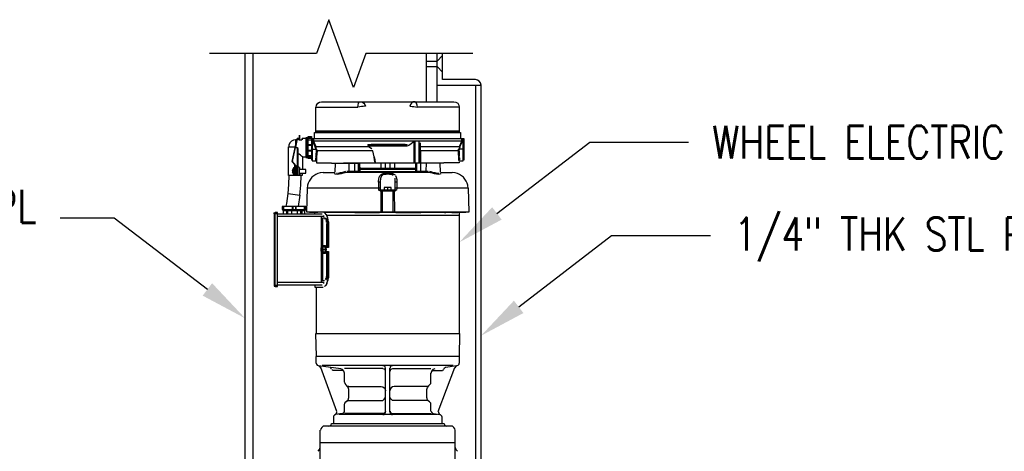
# Model space of a CAD drawing. Header units: inches. Extents: x -165 to 872, y 12 to 168.
# Tile 3 of 17: x -15 to 30, y 129 to 149. Entities that reach past the tile are written whole.
import ezdxf
from ezdxf import colors
from ezdxf.entities.mleader import LeaderData, LeaderLine
from ezdxf.math import Vec2, Vec3

# ---------------------------------------------------------------- set-up
doc = ezdxf.new("R2010")
doc.units = ezdxf.units.IN
doc.header["$MEASUREMENT"] = 0
doc.layers.add('A-DETL-THIN', color=1, linetype='Continuous')
doc.layers.add('S-ANNO-NOTE', color=2, linetype='Continuous')
doc.styles.add('Annotative', font='romans.shx', dxfattribs={"width": 0.8, "height": 0.125})

msp = doc.modelspace()

# ---------------------------------------------------------------- linework, layer by layer
at = {"layer": 'A-DETL-THIN', "lineweight": -3}
for p, q in [((-0.5503, 149.041), (-1.1128, 147.4956)), ((0.5747, 145.9501), (-0.5503, 149.041)), ((-1.1128, 147.4956), (-5.9864, 147.4956)), ((-4.3647, 99.7367), (-4.3647, 147.4956)), ((-3.9914, 119.735), (-3.9914, 147.4956)), ((1.1372, 147.4956), (0.5747, 145.9501)), ((6.0108, 147.4956), (1.1372, 147.4956)), ((3.887, 147.4956), (3.887, 145.3178)), ((3.887, 147.1565), (4.3853, 147.1565)), ((4.3853, 145.3178), (4.3853, 147.4956)), ((4.3853, 147.1565), (4.6353, 147.4063)), ((4.6353, 146.3177), (4.6353, 147.4956)), ((3.887, 146.9084), (4.3869, 146.9084)), ((4.3869, 146.9084), (4.6353, 146.6598)), ((6.1386, 146.3209), (4.6353, 146.3177)), ((4.3853, 146.0677), (6.3853, 146.0677)), ((6.1353, 146.0677), (6.1353, 119.9478)), ((6.3853, 119.9478), (6.3853, 146.0677)), ((-1.1338, 143.9723), (-1.1338, 145.0636)), ((-1.1338, 145.0636), (0.7781, 145.0636)), ((-1.1236, 145.0636), (-1.1033, 145.1551)), ((-1.1033, 145.1551), (-1.0524, 145.2365)), ((-1.0524, 145.2365), (-0.9711, 145.2873)), ((-0.9711, 145.2873), (-0.8795, 145.3077)), ((-0.8795, 145.3077), (5.151, 145.3077)), ((0.7781, 145.0636), (0.7883, 145.1551)), ((0.8594, 145.0738), (0.7781, 145.0534)), ((0.7883, 145.1551), (0.8086, 145.2365)), ((0.8086, 145.2365), (0.8391, 145.2873)), ((0.8391, 145.2873), (0.8798, 145.3077)), ((0.9408, 145.0839), (0.8594, 145.0738)), ((0.8798, 145.3077), (0.9611, 145.2975)), ((1.012, 145.0941), (0.9408, 145.0839)), ((0.9611, 145.2975), (1.0425, 145.2466)), ((1.073, 145.1043), (1.012, 145.0941)), ((1.0425, 145.2466), (1.0933, 145.1856)), ((1.1239, 145.1043), (1.073, 145.1043)), ((1.0933, 145.1856), (1.1239, 145.1043)), ((3.1679, 145.1856), (3.1374, 145.1043)), ((3.1374, 145.1043), (3.1883, 145.1043)), ((3.2188, 145.2466), (3.1679, 145.1856)), ((3.1883, 145.1043), (3.2493, 145.0941)), ((3.3001, 145.2975), (3.2188, 145.2466)), ((3.2493, 145.0941), (3.3205, 145.0839)), ((3.3815, 145.3077), (3.3001, 145.2975)), ((3.3205, 145.0839), (3.4018, 145.0738)), ((3.4222, 145.2873), (3.3815, 145.3077)), ((3.4018, 145.0738), (3.4832, 145.0534)), ((3.4527, 145.2365), (3.4222, 145.2873)), ((3.473, 145.1551), (3.4527, 145.2365)), ((3.4832, 145.0636), (3.473, 145.1551)), ((5.395, 145.0636), (3.4832, 145.0636)), ((5.151, 145.3077), (5.2425, 145.2873)), ((5.2425, 145.2873), (5.3239, 145.2365)), ((5.3239, 145.2365), (5.3747, 145.1551)), ((5.3747, 145.1551), (5.395, 145.0636)), ((5.395, 145.0636), (5.395, 143.9723)), ((-2.1609, 143.5553), (-2.2524, 143.5045)), ((-2.2117, 142.5791), (-1.9982, 143.6265)), ((-2.0694, 143.5655), (-2.1609, 143.5553)), ((-1.988, 143.6367), (-2.0694, 143.2197)), ((-2.0085, 143.5757), (-2.0694, 143.5757)), ((-2.0694, 143.5757), (-2.0694, 143.2774)), ((-1.927, 143.6367), (-1.988, 143.6367)), ((-1.927, 143.5655), (-1.927, 143.6367)), ((-1.9168, 143.5655), (-1.9168, 143.6265)), ((-1.7745, 143.5553), (-1.9168, 143.5553)), ((-1.9067, 143.7791), (-1.9067, 143.5553)), ((-1.8761, 143.5553), (-1.8761, 143.7791)), ((-1.7745, 143.6265), (-1.7745, 143.5655)), ((-1.5812, 143.6367), (-1.7643, 143.6367)), ((-1.7643, 143.6367), (-1.7643, 143.5757)), ((-1.5812, 142.8028), (-1.5812, 143.6367)), ((-1.5711, 143.6875), (-1.5711, 142.7519)), ((-1.5609, 142.7418), (-1.5609, 143.6977)), ((-1.5304, 143.6977), (-1.5304, 142.7418)), ((-1.5202, 142.7519), (-1.5202, 143.6875)), ((-1.51, 142.8638), (-1.51, 143.5757)), ((-1.4897, 142.7214), (-1.4897, 143.718)), ((-1.4897, 143.718), (-1.3372, 143.718)), ((-1.4897, 143.7079), (-1.3372, 143.7079)), ((-1.4897, 143.6469), (-1.3372, 143.6469)), ((-1.4897, 143.5757), (-1.3372, 143.5757)), ((-1.3372, 143.718), (-1.3372, 142.6502)), ((-1.3372, 143.6265), (5.6086, 143.6265)), ((-1.3067, 143.6265), (-1.3067, 142.6197)), ((-1.2761, 143.4943), (-1.266, 143.6265)), ((-1.2456, 143.6265), (-1.2456, 143.5045)), ((-1.1948, 143.6265), (-1.1948, 143.9113)), ((-1.1948, 143.9113), (5.4561, 143.9113)), ((-1.1643, 143.9418), (5.4256, 143.9418)), ((5.395, 143.9723), (-1.1338, 143.9723)), ((5.4561, 143.9113), (5.4561, 143.6265)), ((5.5171, 143.5045), (5.5069, 143.6265)), ((5.5374, 143.6265), (5.5476, 143.4943)), ((5.5781, 142.6197), (5.5781, 143.6265)), ((5.6086, 143.6265), (5.6086, 142.6502)), ((-2.3846, 141.9485), (-2.3846, 143.2604)), ((-2.3846, 143.2604), (-2.0728, 143.2604)), ((-2.3643, 143.3519), (-2.3745, 143.2604)), ((-2.3134, 143.4435), (-2.3643, 143.3519)), ((-2.2524, 143.5045), (-2.3134, 143.4435)), ((-2.2016, 142.5791), (-2.0694, 143.2197)), ((-2.0694, 143.2197), (-1.9778, 143.2197)), ((-1.9778, 142.3248), (-1.9778, 143.2197)), ((-1.9778, 143.2197), (-1.9677, 143.1587)), ((-1.9677, 143.1587), (-1.9677, 142.335)), ((-1.9677, 143.1587), (-1.9575, 143.1282)), ((-1.9575, 143.1282), (-1.9575, 142.335)), ((-1.4897, 143.3621), (-1.3372, 143.3621)), ((-1.4897, 143.3316), (-1.3372, 143.3316)), ((-1.4897, 143.1079), (-1.3372, 143.1079)), ((-1.3372, 143.1485), (-1.1236, 143.1485)), ((-1.1643, 143.2604), (-1.2761, 143.4943)), ((5.5171, 143.5045), (-1.2456, 143.5045)), ((-1.2456, 143.5045), (-1.1338, 143.2706)), ((-1.1338, 143.2706), (-1.1643, 143.2604)), ((-1.1236, 143.1485), (-1.1643, 143.2502)), ((-1.1033, 143.1485), (-1.1429, 143.2675)), ((-1.1338, 143.2706), (1.2459, 143.2706)), ((-1.1236, 143.1485), (-1.1236, 143.1079)), ((-1.1236, 143.1079), (-1.1134, 143.0774)), ((-1.0931, 143.0774), (-1.0931, 143.1485)), ((1.2154, 143.3418), (1.3781, 143.3723)), ((1.2866, 143.3418), (1.2357, 143.3418)), ((3.0357, 143.2909), (1.2357, 143.2909)), ((1.3984, 143.1689), (1.2459, 143.2706)), ((1.2561, 143.2807), (1.3781, 143.1994)), ((1.3171, 143.3519), (1.2866, 143.3418)), ((2.9544, 143.3519), (1.3171, 143.3519)), ((1.3781, 143.3723), (2.9137, 143.3723)), ((1.3781, 143.1994), (1.4086, 143.1689)), ((2.9137, 143.3723), (2.9442, 143.3621)), ((2.9442, 143.3621), (3.0154, 143.3621)), ((2.9544, 143.3519), (2.9849, 143.3418)), ((2.9849, 143.3418), (3.0357, 143.3418)), ((3.1374, 143.3519), (3.0662, 143.3011)), ((3.2086, 143.3926), (3.1374, 143.3519)), ((3.2798, 143.4435), (3.2086, 143.3926)), ((3.3408, 143.4943), (3.2798, 143.4435)), ((3.3408, 142.518), (3.3408, 143.4943)), ((3.3713, 143.5045), (3.3713, 142.518)), ((3.5645, 142.518), (3.5645, 143.5045)), ((3.6052, 143.4333), (3.6052, 142.518)), ((3.6052, 143.2706), (5.4052, 143.2706)), ((3.6052, 143.1587), (3.6154, 143.1282)), ((3.6154, 143.1282), (3.6256, 143.0774)), ((5.3544, 143.118), (5.3645, 143.1485)), ((5.3544, 142.9757), (5.3544, 143.118)), ((5.4154, 143.2706), (5.3747, 143.1485)), ((5.395, 143.1485), (5.3849, 143.1079)), ((5.395, 143.1485), (5.4357, 143.2502)), ((5.6086, 143.1485), (5.395, 143.1485)), ((5.4052, 143.2706), (5.5171, 143.5045)), ((5.4256, 143.2604), (5.5476, 143.4943)), ((-1.9409, 142.9362), (-1.9067, 142.9248)), ((-1.9067, 142.9248), (-1.8456, 142.8943)), ((-1.7439, 142.7926), (-1.7439, 142.2231)), ((-1.7338, 142.8028), (-1.5812, 142.8028)), ((-1.4897, 143.0774), (-1.3372, 143.0774)), ((-1.4897, 142.8638), (-1.3372, 142.8638)), ((-1.4897, 142.8028), (-1.3372, 142.8028)), ((-1.4897, 142.7316), (-1.3372, 142.7316)), ((-1.3372, 142.7214), (-1.4897, 142.7214)), ((-1.1338, 142.7824), (-1.1236, 142.8231)), ((-1.1134, 142.6604), (-1.1134, 142.518)), ((-1.0931, 142.9757), (-1.1033, 142.7316)), ((-1.1033, 142.7316), (-1.1033, 142.6706)), ((1.4594, 143.0774), (-1.0931, 143.0774)), ((-1.0931, 143.0774), (-1.0829, 143.0265)), ((-1.0829, 143.0265), (-1.0931, 142.9757)), ((1.5103, 142.8028), (1.4594, 143.0774)), ((1.5306, 142.6604), (1.5103, 142.8028)), ((1.5103, 142.8028), (1.5408, 142.6604)), ((1.5611, 142.518), (1.5306, 142.6604)), ((1.5408, 142.6604), (1.5611, 142.518)), ((5.3544, 143.0774), (3.6256, 143.0774)), ((3.6256, 143.0774), (3.6256, 142.518)), ((5.3747, 142.7316), (5.3544, 142.9757)), ((5.3747, 142.6807), (5.3747, 142.7316)), ((5.3849, 143.0774), (5.395, 142.813)), ((5.395, 142.7824), (5.4052, 142.7519)), ((5.4052, 142.7519), (5.4052, 142.6604)), ((-2.1914, 142.2333), (-2.2117, 142.1621)), ((-1.9982, 142.335), (-2.2016, 142.5791)), ((-1.9982, 142.335), (-2.2016, 142.5689)), ((-2.1507, 142.2943), (-2.1914, 142.2333)), ((-2.0999, 142.3045), (-2.1507, 142.3045)), ((-2.1507, 142.3045), (-2.1507, 141.9791)), ((-2.0999, 141.9485), (-2.0999, 142.4519)), ((-2.0999, 142.3452), (-2.007, 142.3452)), ((-2.0592, 142.3248), (-2.0999, 142.3248)), ((-2.0592, 141.9485), (-2.0592, 142.3248)), ((-2.0592, 142.2231), (-1.9982, 142.2231)), ((-1.8965, 142.335), (-1.9982, 142.335)), ((-1.9982, 141.9587), (-1.9982, 142.3248)), ((-1.988, 142.335), (-1.988, 141.9485)), ((-1.8965, 142.3248), (-1.988, 142.3248)), ((-1.8965, 141.9485), (-1.8965, 142.3248)), ((-1.8863, 141.9587), (-1.8863, 142.3146)), ((-1.6016, 142.2231), (-1.8863, 142.2231)), ((-1.8761, 142.2231), (-1.8761, 142.3146)), ((-1.6016, 142.0604), (-1.6016, 142.2231)), ((-1.3067, 142.6197), (-1.1439, 142.6197)), ((-1.1134, 142.518), (-0.4219, 142.518)), ((-0.4219, 142.5079), (0.7883, 142.5079)), ((-0.2592, 142.5079), (-0.2694, 142.1011)), ((0.1272, 142.518), (4.1442, 142.518)), ((0.3815, 142.1519), (0.3713, 142.5079)), ((0.6357, 142.1113), (0.6357, 142.5079)), ((0.8086, 142.1519), (0.7984, 142.518)), ((0.8391, 142.1519), (0.8289, 142.518)), ((0.8493, 142.518), (0.8594, 142.1519)), ((3.4154, 142.274), (0.8561, 142.274)), ((0.8569, 142.2435), (3.4145, 142.2435)), ((1.8256, 142.518), (1.8256, 142.274)), ((2.0391, 142.274), (2.0391, 142.518)), ((2.2323, 142.518), (2.2323, 142.274)), ((2.4459, 142.518), (2.4459, 142.274)), ((3.412, 142.1519), (3.4222, 142.518)), ((3.4323, 142.518), (3.4323, 142.1519)), ((3.4628, 142.1519), (3.4628, 142.518)), ((4.6832, 142.5079), (3.4832, 142.5079)), ((3.6357, 142.1113), (3.6357, 142.5079)), ((3.89, 142.1519), (3.9001, 142.5079)), ((4.5408, 142.1011), (4.5306, 142.5079)), ((5.3849, 142.518), (4.6832, 142.518)), ((5.3849, 142.5892), (5.3849, 142.518)), ((5.4154, 142.6197), (5.5781, 142.6197)), ((-1.7439, 141.9485), (-2.3846, 141.9485)), ((-2.3745, 141.5418), (-2.3541, 141.9485)), ((-2.2117, 142.1621), (-2.1609, 142.1621)), ((-2.1609, 142.1113), (-2.2117, 142.1113)), ((-2.2117, 142.1113), (-2.1507, 141.9892)), ((-2.1609, 142.1621), (-2.1609, 142.1113)), ((-2.1507, 141.9791), (-2.0999, 141.9791)), ((-2.0592, 142.0604), (-1.9982, 142.0604)), ((-1.8863, 142.0604), (-1.6016, 142.0604)), ((-1.8863, 141.9587), (-1.7439, 141.9587)), ((-1.8761, 142.0604), (-1.8761, 141.9587)), ((-1.8253, 141.5011), (-1.805, 141.9485)), ((-1.7439, 141.9587), (-1.7439, 142.0604)), ((-0.8084, 142.0807), (-0.9507, 142.0706)), ((-0.8084, 142.0909), (-0.2694, 142.0909)), ((-0.1982, 142.0502), (-0.1473, 142.0502)), ((-0.127, 142.0604), (-0.0761, 142.0604)), ((-0.0558, 142.0706), (-0.0151, 142.0807)), ((-0.0151, 142.0807), (0.0357, 142.0909)), ((0.0357, 142.0909), (0.1374, 142.1214)), ((0.1374, 142.1214), (0.1781, 142.1316)), ((0.1781, 142.1316), (0.2289, 142.1418)), ((0.2696, 142.1519), (0.8391, 142.1519)), ((0.3103, 142.1519), (0.3205, 142.1113)), ((0.3205, 142.1113), (0.351, 142.1011)), ((3.951, 142.0909), (0.351, 142.0909)), ((0.3917, 142.1519), (0.4018, 142.1113)), ((0.4018, 142.1113), (0.4425, 142.1011)), ((0.8188, 142.1113), (0.8086, 142.1519)), ((0.8493, 142.1011), (0.8188, 142.1113)), ((0.8493, 142.1113), (0.8391, 142.1519)), ((0.8798, 142.1011), (0.8493, 142.1113)), ((3.4018, 142.1214), (0.8696, 142.1214)), ((2.09, 142.0096), (2.0493, 141.9994)), ((2.0798, 142.0604), (2.2425, 142.0604)), ((2.1815, 142.0096), (2.09, 142.0096)), ((2.4764, 141.7858), (2.4662, 141.8265)), ((2.4764, 141.2875), (2.4764, 141.7858)), ((3.3815, 142.1011), (3.412, 142.1113)), ((3.412, 142.1113), (3.4222, 142.1519)), ((3.4222, 142.1011), (3.4527, 142.1113)), ((3.4323, 142.1519), (3.9713, 142.1519)), ((3.4527, 142.1113), (3.4628, 142.1519)), ((3.8289, 142.1011), (3.8696, 142.1113)), ((3.8696, 142.1113), (3.8798, 142.1519)), ((3.9205, 142.1011), (3.951, 142.1113)), ((3.951, 142.1113), (3.9611, 142.1519)), ((4.0425, 142.1418), (4.0933, 142.1316)), ((4.0933, 142.1316), (4.134, 142.1214)), ((4.134, 142.1214), (4.2357, 142.0909)), ((4.2357, 142.0909), (4.2764, 142.0807)), ((4.2764, 142.0807), (4.3272, 142.0706)), ((4.3476, 142.0604), (4.3883, 142.0604)), ((4.4086, 142.0502), (4.4696, 142.0502)), ((4.5408, 142.0909), (5.0696, 142.0909)), ((5.212, 142.0706), (5.0696, 142.0807)), ((-2.4039, 141.1329), (-2.3745, 141.5418)), ((-1.866, 141.0536), (-1.8253, 141.5011)), ((-1.5406, 141.3689), (-1.5711, 140.2883)), ((-1.5202, 141.5011), (-1.5409, 141.3562)), ((1.7849, 141.3689), (-1.5406, 141.3689)), ((1.7544, 141.6435), (1.7137, 141.6435)), ((1.7239, 141.2875), (1.7239, 141.5824)), ((1.7849, 141.674), (1.7849, 141.6231)), ((1.7849, 141.6231), (1.795, 141.2875)), ((1.9272, 141.2977), (2.3442, 141.2977)), ((2.2933, 141.4096), (1.9781, 141.4096)), ((1.9781, 141.4096), (1.9781, 141.2977)), ((2.1306, 141.3892), (2.1306, 141.2977)), ((2.2933, 141.2977), (2.2933, 141.4096)), ((5.812, 141.3689), (2.4866, 141.3689)), ((2.5476, 141.6435), (2.5069, 141.6435)), ((2.5476, 141.3689), (2.5374, 141.2875)), ((2.5476, 141.5824), (2.5476, 141.3689)), ((5.8018, 141.3587), (5.7815, 141.5011)), ((5.8425, 140.2883), (5.812, 141.3689)), ((-2.466, 140.6774), (-2.4039, 141.1329)), ((-2.4039, 141.1329), (-1.866, 141.0536)), ((-1.866, 141.0536), (-1.9386, 140.5426)), ((1.7645, 141.2468), (1.7239, 141.2875)), ((1.9272, 141.2875), (1.7239, 141.2875)), ((1.7544, 141.2875), (1.795, 141.2672)), ((1.8357, 141.2367), (1.7849, 141.2367)), ((1.8357, 140.2883), (1.8357, 141.2367)), ((1.8459, 141.2672), (2.4256, 141.2672)), ((2.3747, 141.2367), (1.8459, 141.2367)), ((1.8866, 141.2367), (1.8866, 140.2883)), ((2.5374, 141.2875), (2.3442, 141.2875)), ((2.3849, 140.2883), (2.3747, 141.2367)), ((2.4866, 141.2367), (2.3849, 141.2367)), ((2.4256, 141.2367), (2.4357, 140.2883)), ((2.4764, 141.2672), (2.5171, 141.2875)), ((-1.5914, 140.5324), (-2.6694, 140.5324)), ((-2.6694, 140.5324), (-2.6694, 140.4002)), ((-2.6694, 140.4002), (-1.5914, 140.4002)), ((-1.6016, 140.5426), (-2.6592, 140.5426)), ((-2.6592, 140.5324), (-2.6592, 140.4002)), ((-2.649, 140.5426), (-2.649, 140.39)), ((-2.6185, 140.5426), (-2.6185, 140.39)), ((-2.6084, 140.5324), (-2.6084, 140.4002)), ((-2.4863, 140.5528), (-2.466, 140.6774)), ((-2.2016, 140.4002), (-2.2016, 140.5324)), ((-2.1914, 140.5324), (-2.1914, 140.4002)), ((-2.1812, 140.5324), (-2.1812, 140.4002)), ((-2.0694, 140.5324), (-2.0694, 140.4002)), ((-2.0592, 140.5324), (-2.0592, 140.4002)), ((-1.6524, 140.4002), (-1.6524, 140.5324)), ((-1.6422, 140.39), (-1.6422, 140.5426)), ((-1.6016, 140.39), (-1.6016, 140.5426)), ((-1.5914, 140.5324), (-1.5914, 140.4002)), ((-3.0456, 140.207), (-3.0355, 140.2477)), ((-3.0456, 140.207), (-3.0456, 136.9527)), ((-2.9948, 140.207), (-3.0456, 140.207)), ((-3.0355, 140.2477), (-2.9948, 140.2578)), ((-2.9948, 136.9019), (-2.9948, 140.268)), ((-2.8829, 140.268), (-2.9948, 140.268)), ((-2.9948, 140.2172), (-2.8829, 140.2172)), ((-2.8829, 136.9019), (-2.8829, 140.268)), ((-2.8829, 140.207), (-0.8592, 140.207)), ((-0.7982, 140.0748), (-2.8829, 140.0748)), ((-2.6592, 140.39), (-1.6016, 140.39)), ((-2.6084, 140.207), (-2.6084, 140.3595)), ((-2.6084, 140.3595), (-1.6524, 140.3595)), ((-2.5372, 140.3799), (-1.7134, 140.3799)), ((-2.4761, 140.3595), (-2.4761, 140.207)), ((-2.4253, 140.3595), (-2.4253, 140.207)), ((-2.2423, 140.3595), (-2.2423, 140.207)), ((-1.9982, 140.3595), (-1.9982, 140.207)), ((-1.8355, 140.3595), (-1.8355, 140.207)), ((-1.7745, 140.3595), (-1.7745, 140.207)), ((-1.6524, 140.3595), (-1.6524, 140.207)), ((-1.5711, 140.2883), (5.8425, 140.2883)), ((-1.0524, 140.2578), (-1.4287, 140.2578)), ((-1.1846, 140.207), (-1.1846, 140.2578)), ((-0.8897, 138.7019), (-0.8897, 140.0748)), ((-0.8287, 138.7019), (-0.8287, 140.0239)), ((-0.8287, 140.0239), (-0.7473, 140.0239)), ((-0.7982, 140.1256), (-0.7982, 140.0646)), ((5.69, 140.2578), (-0.7778, 140.2578)), ((-0.6965, 139.9629), (-0.7473, 140.0138)), ((-0.6355, 140.146), (5.395, 140.146)), ((-0.4422, 140.268), (-0.5134, 140.268)), ((0.4222, 140.268), (0.1069, 140.268)), ((0.6357, 140.268), (1.7645, 140.268)), ((1.7645, 140.2782), (1.9272, 140.2782)), ((2.3442, 140.2782), (2.5069, 140.2782)), ((2.5069, 140.268), (3.5645, 140.268)), ((3.5747, 140.268), (3.6357, 140.268)), ((3.8391, 140.2578), (3.8289, 140.2883)), ((4.1645, 140.268), (3.8493, 140.268)), ((4.7137, 140.268), (4.7849, 140.268)), ((5.0493, 140.268), (5.2527, 140.268)), ((5.2628, 140.268), (5.3239, 140.268)), ((5.395, 140.2578), (5.395, 134.7627)), ((5.5781, 140.2883), (5.5883, 140.2578)), ((-0.6456, 139.79), (-0.6558, 139.8205)), ((-0.6456, 138.6714), (-0.6456, 139.7697)), ((-0.6456, 139.7697), (-0.605, 139.7697)), ((-0.605, 139.7697), (-0.605, 138.6714)), ((-0.5745, 138.6714), (-0.5745, 139.8002)), ((-0.5643, 139.8409), (-0.5643, 138.6714)), ((-0.91, 138.6409), (-0.9202, 138.5799)), ((-0.8897, 138.6816), (-0.91, 138.6409)), ((-0.8999, 138.6307), (-0.91, 138.5799)), ((-0.8795, 138.6714), (-0.8999, 138.6307)), ((-0.8795, 138.6612), (-0.8999, 138.6104)), ((-0.8999, 138.6104), (-0.8999, 138.5494)), ((-0.8999, 138.6002), (-0.8124, 138.6002)), ((-0.8592, 138.7019), (-0.8897, 138.6816)), ((-0.7372, 138.7019), (-0.8592, 138.7019)), ((-0.8287, 138.6816), (-0.8592, 138.7019)), ((-0.8287, 138.6714), (-0.8592, 138.6816)), ((-0.8592, 138.6002), (-0.8592, 138.6816)), ((-0.8389, 138.6816), (-0.8389, 138.6002)), ((-0.7982, 138.7426), (-0.8287, 138.7019)), ((-0.8084, 138.6409), (-0.8287, 138.6816)), ((-0.8185, 138.6307), (-0.8287, 138.6714)), ((-0.8084, 138.5799), (-0.8185, 138.6307)), ((-0.7982, 138.5799), (-0.8084, 138.6409)), ((-0.7677, 138.7528), (-0.7982, 138.7426)), ((-0.7372, 138.7426), (-0.7677, 138.7528)), ((-0.7067, 138.7426), (-0.7372, 138.7528)), ((-0.7067, 138.7019), (-0.7372, 138.7426)), ((-0.6965, 138.5799), (-0.7372, 138.7019)), ((-0.6761, 138.7019), (-0.7067, 138.7426)), ((-0.6863, 138.5799), (-0.7067, 138.7019)), ((-0.666, 138.6511), (-0.6761, 138.7019)), ((-0.5643, 138.6714), (-0.67, 138.6714)), ((-0.6558, 138.5799), (-0.666, 138.6511)), ((-0.9202, 138.5799), (-0.91, 138.5189)), ((-0.91, 138.5799), (-0.8999, 138.529)), ((-0.91, 138.5189), (-0.8897, 138.4782)), ((-0.8084, 138.5697), (-0.8999, 138.5595)), ((-0.8592, 138.5595), (-0.8999, 138.5595)), ((-0.8999, 138.5494), (-0.8795, 138.4985)), ((-0.8999, 138.529), (-0.8795, 138.4883)), ((-0.8897, 138.4782), (-0.8592, 138.4578)), ((-0.8897, 137.085), (-0.8897, 138.4578)), ((-0.8185, 138.4578), (-0.8795, 138.4578)), ((-0.8592, 138.5595), (-0.8084, 138.5697)), ((-0.8592, 138.4782), (-0.8592, 138.5595)), ((-0.8592, 138.4782), (-0.8287, 138.4883)), ((-0.8592, 138.4578), (-0.8287, 138.4782)), ((-0.8389, 138.5636), (-0.8389, 138.4782)), ((-0.8287, 138.4883), (-0.8185, 138.529)), ((-0.8287, 138.4782), (-0.8084, 138.5189)), ((-0.8287, 137.1358), (-0.8287, 138.4578)), ((-0.8287, 138.4578), (-0.7982, 138.4172)), ((-0.8185, 138.529), (-0.8084, 138.5799)), ((-0.8084, 138.5189), (-0.7982, 138.5799)), ((-0.7372, 138.4578), (-0.8084, 138.4578)), ((-0.7982, 138.4172), (-0.7677, 138.407)), ((-0.7778, 138.5799), (-0.6965, 138.5799)), ((-0.7677, 138.407), (-0.7372, 138.4172)), ((-0.6965, 138.5799), (-0.7372, 138.4578)), ((-0.7372, 138.4172), (-0.7067, 138.4578)), ((-0.7372, 138.407), (-0.7067, 138.4172)), ((-0.7067, 138.4578), (-0.6863, 138.5799)), ((-0.7067, 138.4172), (-0.6761, 138.4578)), ((-0.6761, 138.4578), (-0.666, 138.5087)), ((-0.67, 138.4883), (-0.5643, 138.4883)), ((-0.666, 138.5087), (-0.6558, 138.5799)), ((-0.6456, 137.39), (-0.6456, 138.4883)), ((-0.605, 138.4883), (-0.605, 137.39)), ((-0.5745, 137.3087), (-0.5745, 138.4883)), ((-0.5643, 138.4883), (-0.5643, 137.2883)), ((-0.605, 137.39), (-0.6456, 137.39)), ((-0.5846, 137.268), (-0.5745, 137.3087)), ((-0.5846, 137.2172), (-0.5846, 137.268)), ((-3.0456, 136.9527), (-2.9948, 136.9527)), ((-3.0456, 136.9527), (-3.0355, 136.9121)), ((-3.0355, 136.9121), (-2.9948, 136.9019)), ((-2.8829, 136.9426), (-2.9948, 136.9426)), ((-2.9948, 136.9019), (-2.8829, 136.9019)), ((-2.8829, 137.085), (-0.7982, 137.085)), ((-0.8592, 136.9527), (-2.8829, 136.9527)), ((-1.1846, 136.9527), (-1.1846, 136.8612)), ((-1.1846, 136.8612), (-0.8084, 136.8612)), ((-1.1236, 136.8612), (-1.1236, 134.7627)), ((-0.7473, 137.146), (-0.8185, 137.146)), ((-0.7982, 137.0951), (-0.7982, 137.0341)), ((-0.7473, 136.9019), (-0.6708, 136.9784)), ((-0.6965, 136.9222), (-0.6761, 136.9629)), ((-0.6456, 137.0443), (-0.605, 137.1256)), ((-0.605, 137.1256), (-0.5948, 137.1663)), ((-0.5948, 137.1663), (-0.5846, 137.2172)), ((-1.1134, 133.7073), (-1.1338, 134.7627)), ((-1.1338, 134.7627), (5.4052, 134.7627)), ((5.4052, 134.7627), (5.3849, 133.7073)), ((5.4052, 133.7073), (-1.1338, 133.7073)), ((-1.1338, 133.7073), (-1.1338, 133.4124)), ((5.4052, 133.4124), (5.4052, 133.7073)), ((-1.1236, 133.4124), (-1.1134, 133.3615)), ((-1.1134, 133.3615), (-1.0728, 133.3209)), ((-1.0728, 133.3209), (-1.0321, 133.3005)), ((-1.0219, 133.3005), (-0.005, 133.1582)), ((-0.9609, 133.2598), (-1.0117, 133.2904)), ((-0.9202, 133.1988), (-0.9609, 133.2598)), ((5.1205, 133.3005), (-0.849, 133.3005)), ((-0.4524, 133.1988), (-0.4931, 133.2192)), ((1.9781, 133.2802), (1.9171, 133.2904)), ((2.0188, 133.2395), (1.9781, 133.2802)), ((2.0289, 133.1785), (2.0188, 133.2395)), ((2.2527, 133.2395), (2.2425, 133.1785)), ((2.3035, 133.2802), (2.2527, 133.2395)), ((2.3544, 133.2904), (2.3035, 133.2802)), ((4.7239, 133.1988), (4.7645, 133.2192)), ((4.7645, 133.2192), (5.2832, 133.3005)), ((5.2323, 133.2598), (5.1917, 133.1988)), ((5.2832, 133.2904), (5.2323, 133.2598)), ((5.3035, 133.3005), (5.3442, 133.3209)), ((5.3442, 133.3209), (5.3849, 133.3615)), ((5.3849, 133.3615), (5.395, 133.4124)), ((-0.1778, 131.203), (-0.9202, 133.209)), ((-0.4321, 133.148), (-0.4524, 133.1988)), ((-0.4117, 133.1378), (-0.4016, 133.0971)), ((-0.4016, 133.0971), (-0.3609, 133.087)), ((0.0459, 133.0768), (-0.3609, 133.0768)), ((0.0764, 133.1175), (-0.005, 133.148)), ((0.1069, 133.0565), (0.0459, 133.0666)), ((0.1374, 133.0463), (0.0764, 133.1175)), ((0.1476, 133.0158), (0.1069, 133.0565)), ((0.1578, 132.9548), (0.1374, 133.0463)), ((0.1578, 132.9548), (0.1476, 133.0158)), ((1.9171, 133.1582), (0.1578, 133.1582)), ((0.1578, 132.5468), (0.1578, 132.9548)), ((1.9781, 133.1378), (1.9171, 133.148)), ((2.0188, 133.0971), (1.9781, 133.1378)), ((2.0289, 133.0361), (2.0188, 133.0971)), ((2.0391, 131.1725), (2.0391, 133.1785)), ((2.2323, 131.1725), (2.2323, 133.1785)), ((2.2527, 133.0971), (2.2425, 133.0361)), ((2.3035, 133.1378), (2.2527, 133.0971)), ((2.3544, 133.148), (2.3035, 133.1378)), ((2.3544, 133.1582), (4.1035, 133.1582)), ((4.1035, 132.5468), (4.1035, 132.9548)), ((4.134, 133.0463), (4.1137, 132.9548)), ((4.1137, 132.9548), (4.1239, 133.0158)), ((4.1239, 133.0158), (4.1747, 133.0565)), ((4.195, 133.1175), (4.134, 133.0463)), ((4.1747, 133.0565), (4.2256, 133.0666)), ((4.2764, 133.148), (4.195, 133.1175)), ((4.2256, 133.0768), (4.6323, 133.0768)), ((4.4391, 131.203), (5.1917, 133.209)), ((4.6323, 133.087), (4.673, 133.0971)), ((4.673, 133.0971), (4.6832, 133.1378)), ((4.7035, 133.148), (4.7239, 133.1988)), ((0.1679, 132.5468), (0.1781, 132.4756)), ((0.1781, 132.4756), (0.2289, 132.4146)), ((0.2289, 132.4146), (0.29, 132.3637)), ((0.3306, 132.3027), (0.2594, 132.3739)), ((0.29, 132.3637), (0.3611, 132.3536)), ((0.3611, 132.3434), (1.8357, 132.3434)), ((1.8357, 132.3434), (1.9069, 132.3332)), ((1.9069, 132.3332), (1.9679, 132.2824)), ((2.3544, 132.3332), (2.2933, 132.2824)), ((2.4256, 132.3434), (2.3544, 132.3332)), ((3.9103, 132.3434), (2.4256, 132.3434)), ((3.9103, 132.3536), (3.9815, 132.3637)), ((3.9408, 132.3027), (4.012, 132.3739)), ((3.9815, 132.3637), (4.0425, 132.4146)), ((4.0425, 132.4146), (4.0933, 132.4756)), ((4.0933, 132.4756), (4.1035, 132.5468)), ((0.3611, 132.201), (0.3306, 132.3027)), ((0.3611, 131.8437), (0.3611, 132.201)), ((1.9679, 132.2824), (2.0188, 132.2214)), ((2.0188, 132.2214), (2.0289, 132.1502)), ((2.0188, 131.8233), (2.0289, 131.8945)), ((2.2425, 132.2214), (2.2323, 132.1502)), ((2.2425, 131.8233), (2.2323, 131.8945)), ((2.2933, 132.2824), (2.2425, 132.2214)), ((3.9103, 132.201), (3.9408, 132.3027)), ((3.9103, 131.8437), (3.9103, 132.201)), ((0.1578, 131.2233), (0.1578, 131.5081)), ((0.1679, 131.5081), (0.1781, 131.5792)), ((0.1781, 131.5792), (0.2289, 131.6403)), ((0.2289, 131.6403), (0.29, 131.6911)), ((0.2594, 131.6708), (0.3306, 131.742)), ((0.29, 131.6911), (0.3611, 131.7013)), ((0.3306, 131.742), (0.3611, 131.8437)), ((0.3611, 131.7013), (1.8357, 131.7013)), ((1.8357, 131.7013), (1.9069, 131.7114)), ((1.9069, 131.7114), (1.9679, 131.7623)), ((1.9679, 131.7623), (2.0188, 131.8233)), ((2.2933, 131.7623), (2.2425, 131.8233)), ((2.3544, 131.7114), (2.2933, 131.7623)), ((2.4256, 131.7013), (2.3544, 131.7114)), ((3.9103, 131.7013), (2.4256, 131.7013)), ((3.9408, 131.742), (3.9103, 131.8437)), ((3.9815, 131.6911), (3.9103, 131.7013)), ((4.012, 131.6708), (3.9408, 131.742)), ((4.0425, 131.6403), (3.9815, 131.6911)), ((4.0933, 131.5792), (4.0425, 131.6403)), ((4.1035, 131.5081), (4.0933, 131.5792)), ((4.1035, 131.2233), (4.1035, 131.5081)), ((-0.3304, 130.9996), (-0.3406, 130.9487)), ((-0.2897, 131.0403), (-0.3304, 130.9996)), ((-0.249, 131.0606), (-0.2897, 131.0403)), ((-0.2592, 131.0606), (-0.2083, 131.0911)), ((0.0561, 131.1114), (-0.2433, 131.0702)), ((-0.2083, 131.0911), (-0.1778, 131.142)), ((-0.1778, 131.142), (-0.1778, 131.1928)), ((4.3679, 131.0606), (-0.0965, 131.0606)), ((0.0662, 131.1114), (0.1069, 131.1318)), ((0.1069, 131.1318), (0.1476, 131.1725)), ((0.1476, 131.1725), (0.1578, 131.2233)), ((1.9171, 131.1114), (0.1578, 131.1114)), ((1.9781, 131.1216), (1.9171, 131.1114)), ((1.9171, 131.0606), (1.9781, 131.0708)), ((2.0188, 131.1725), (1.9781, 131.1216)), ((1.9781, 131.0708), (2.0188, 131.1216)), ((2.0289, 131.2233), (2.0188, 131.1725)), ((2.0188, 131.1216), (2.0289, 131.1725)), ((2.2425, 131.2233), (2.2527, 131.1725)), ((2.2425, 131.1725), (2.2527, 131.1216)), ((2.2527, 131.1725), (2.3035, 131.1216)), ((2.2527, 131.1216), (2.3035, 131.0708)), ((2.3035, 131.1216), (2.3544, 131.1114)), ((2.3035, 131.0708), (2.3544, 131.0606)), ((2.3544, 131.1114), (4.1035, 131.1114)), ((4.1137, 131.2233), (4.1239, 131.1725)), ((4.1239, 131.1725), (4.1645, 131.1318)), ((4.1645, 131.1318), (4.2052, 131.1114)), ((4.2052, 131.1114), (4.5147, 131.0702)), ((4.4493, 131.1928), (4.4493, 131.142)), ((4.4493, 131.142), (4.4798, 131.0911)), ((4.4798, 131.0911), (4.5306, 131.0606)), ((4.5611, 131.0403), (4.5205, 131.0606)), ((4.6018, 130.9996), (4.5611, 131.0403)), ((4.612, 130.9487), (4.6018, 130.9996)), ((-0.8084, 130.5318), (-0.8694, 130.4809)), ((-0.7372, 130.542), (-0.8084, 130.5318)), ((5.0086, 130.542), (-0.7372, 130.542)), ((-0.5439, 130.542), (-0.4829, 130.5521)), ((-0.4829, 130.5521), (-0.4422, 130.603)), ((-0.4422, 130.603), (-0.4321, 130.6538)), ((-0.4219, 130.6538), (4.6934, 130.6538)), ((-0.3406, 130.9487), (-0.3406, 130.6538)), ((4.612, 130.6538), (4.612, 130.9487)), ((4.7035, 130.6538), (4.7137, 130.603)), ((4.7137, 130.603), (4.7645, 130.5521)), ((4.7645, 130.5521), (4.8154, 130.542)), ((5.0798, 130.5318), (5.0086, 130.542)), ((5.1408, 130.4809), (5.0798, 130.5318)), ((-0.9406, 124.5826), (-0.9406, 130.3487)), ((-0.9202, 130.4199), (-0.9304, 130.3487)), ((-0.8694, 130.4809), (-0.9202, 130.4199)), ((5.1917, 130.4199), (5.1408, 130.4809)), ((5.2018, 130.3487), (5.1917, 130.4199)), ((5.2018, 124.5826), (5.2018, 130.3487)), ((5.2018, 129.7813), (-0.9406, 129.7813)), ((-1.0321, 129.403), (-0.9711, 129.4742)), ((-0.9711, 129.4742), (-0.9406, 129.5657)), ((5.212, 129.5657), (5.2425, 129.4742)), ((5.2425, 129.4742), (5.3137, 129.403))]:
    msp.add_line(p, q, dxfattribs=at)
for centre, radius, start, end in [((6.1027, 146.0391), 0.2841, 5.7663, 82.73714), ((-2.4028, 142.096), 0.9588, 46.59625, 62.32839)]:
    msp.add_arc(centre, radius, start, end, dxfattribs=at)
for points in [[(-1.1439, 142.6401), (-1.1475, 142.7087), (-1.128, 142.6457), (-1.1338, 142.7519)], [(-1.1236, 142.8231), (-1.1312, 142.9367), (-1.108, 142.9746), (-1.1134, 143.0774)], [(5.3849, 142.6096), (5.3878, 142.6579), (5.3711, 142.6199), (5.3747, 142.6807)], [(-0.9507, 142.0706), (-1.2207, 142.0224), (-1.4721, 141.7711), (-1.5202, 141.5011)], [(0.351, 142.0909), (0.2006, 142.1002), (-0.1878, 141.9446), (-0.2897, 142.0197)], [(1.7239, 141.5824), (1.7062, 141.8875), (1.7494, 142.0521), (2.0798, 142.0604)], [(2.0493, 141.9994), (1.8318, 141.9896), (1.7956, 141.8738), (1.7849, 141.674)], [(2.3849, 141.9485), (2.3432, 141.9958), (2.2337, 141.9945), (2.1815, 142.0096)], [(2.2425, 142.0604), (2.3294, 142.0516), (2.393, 142.0284), (2.4662, 141.9791)], [(2.4866, 141.9485), (2.5491, 141.8919), (2.5513, 141.6584), (2.5476, 141.5824)], [(4.5611, 142.0197), (4.4618, 141.9492), (4.0864, 142.0875), (3.951, 142.0909)], [(5.7815, 141.5011), (5.7334, 141.7711), (5.482, 142.0224), (5.212, 142.0706)], [(-0.7372, 140.0239), (-0.6428, 139.9931), (-0.6236, 139.8746), (-0.605, 139.79)], [(-0.5745, 139.8002), (-0.5717, 139.9504), (-0.6245, 140.1383), (-0.727, 140.2477)], [(-0.5643, 139.8409), (-0.5726, 139.9577), (-0.5995, 140.0714), (-0.6558, 140.1765)], [(-0.6558, 139.8205), (-0.6539, 139.9015), (-0.6549, 139.8627), (-0.6871, 139.9354)], [(-0.6965, 137.2172), (-0.6499, 137.2865), (-0.659, 137.3112), (-0.6456, 137.39)], [(-0.605, 137.39), (-0.6141, 137.3192), (-0.6311, 137.2272), (-0.6863, 137.1765)], [(-0.6761, 136.9629), (-0.6007, 137.0568), (-0.5909, 137.1761), (-0.5643, 137.2883)]]:
    msp.add_open_spline(points, degree=3, dxfattribs=at)

# ---------------------------------------------------------------- leaders
at = {"layer": 'S-ANNO-NOTE', "lineweight": -3}
ml = msp.add_multileader_mtext('Standard', dxfattribs=at)
ml.set_content('{\\C256;WHEEL ELECTRIC MOTOR}', color=2, style='Annotative')
ml.set_leader_properties(color=1)
ml.build(insert=Vec2(0, 0))
ml.multileader.update_dxf_attribs({"text_right_attachment_type": 3, "dogleg_length": 0.375, "arrow_head_size": 2.16, "scale": 12})
ctx = ml.context
ctx.base_point, ctx.scale, ctx.char_height, ctx.arrow_head_size, ctx.landing_gap_size, ctx.plane_origin = Vec3(15.8412, 143.4665), 12, 1.5, 2.16, 1.08, Vec3(-1.9002, 101.1444)
ctx.right_attachment = 3
notes = []
notes.append((ctx, [(0, (1, 1, 0), (11.3412, 143.4665), (1, 0), 4.5, [(0, [(5.395, 138.9081)], 0, [])])]))
ctx.mtext.insert, ctx.mtext.width, ctx.mtext.flow_direction = Vec3(16.9212, 144.2165), 23.013542, 5
ml = msp.add_multileader_mtext('Standard', dxfattribs=at)
ml.set_content('{\\C256;3/8" THK PL}', color=2, style='Annotative')
ml.set_leader_properties(color=1)
ml.build(insert=Vec2(0, 0))
ml.multileader.update_dxf_attribs({"text_right_attachment_type": 3, "dogleg_length": 0.375, "arrow_head_size": 2.16, "scale": 12})
ctx = ml.context
ctx.base_point, ctx.scale, ctx.char_height, ctx.arrow_head_size, ctx.landing_gap_size, ctx.plane_origin = Vec3(-27.0032, 140.2936), 12, 1.5, 2.16, 1.08, Vec3(2.9306, 97.6857)
ctx.right_attachment, ctx.text_align_type = 3, 2
notes.append((ctx, [(0, (1, 1, 0), (-10.3256, 140.0078), (-1, 0), 2.4605, [(0, [(-4.3647, 135.4494)], 0, [])])]))
ctx.mtext.insert, ctx.mtext.width, ctx.mtext.alignment, ctx.mtext.flow_direction = Vec3(-13.8661, 141.2936), 12.579448, 3, 5
ml = msp.add_multileader_mtext('Standard', dxfattribs=at)
ml.set_content('{\\C256;1/4" THK STL PL. SIZE AS REQUIRED BY DOOR MFR FOR SELECTED WHEEL MOTOR REQUIREMENTS}', color=2, style='Annotative')
ml.set_leader_properties(color=1)
ml.build(insert=Vec2(0, 0))
ml.multileader.update_dxf_attribs({"text_right_attachment_type": 3, "dogleg_length": 0.375, "arrow_head_size": 2.16, "scale": 12})
ctx = ml.context
ctx.base_point, ctx.scale, ctx.char_height, ctx.arrow_head_size, ctx.landing_gap_size, ctx.plane_origin = Vec3(16.8315, 139.2131), 12, 1.5, 2.16, 1.08, Vec3(-0.91, 96.8909)
ctx.right_attachment = 3
notes.append((ctx, [(0, (1, 1, 0), (12.3315, 139.2131), (1, 0), 4.5, [(0, [(6.3853, 134.6547)], 0, [])])]))
ctx.mtext.insert, ctx.mtext.width, ctx.mtext.flow_direction = Vec3(17.9115, 140.0345), 26.698441, 5
for ctx, leaders in notes:
    for number, flags, end, landing, length, lines in leaders:
        leader = LeaderData()
        leader.index, (leader.has_last_leader_line, leader.has_dogleg_vector, leader.attachment_direction) = number, flags
        leader.last_leader_point, leader.dogleg_vector, leader.dogleg_length = Vec3(end), Vec3(landing), length
        for number, points, colour, breaks in lines:
            line = LeaderLine()
            line.index, line.vertices, line.color, line.breaks = number, Vec3.list(points), colors.encode_raw_color(colour), breaks
            leader.lines.append(line)
        ctx.leaders.append(leader)

doc.saveas('drawing.dxf')
